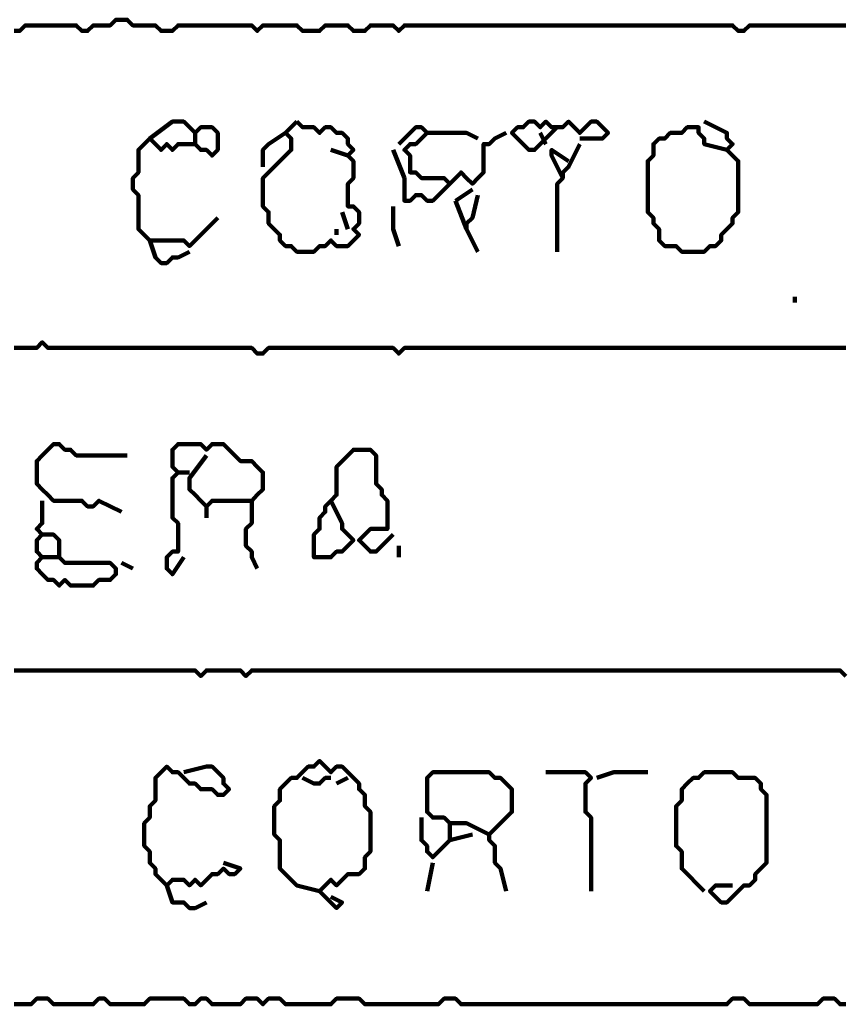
# Model space of a CAD drawing. Header units: metres. Extents: x 1959 to 4131, y 3282 to 4313.
# Tile 29 of 256: x 2129.05 to 2130.39, y 4294.15 to 4295.75. Entities that reach past the tile are written whole.
import ezdxf

# ---------------------------------------------------------------- set-up
doc = ezdxf.new("R2010")
doc.units = ezdxf.units.M
doc.layers.add('P', color=250, linetype='Continuous', lineweight=100)

msp = doc.modelspace()

# ---------------------------------------------------------------- linework, layer by layer
at = {"layer": 'P', "color": 0, "linetype": 'Continuous'}
for points in [[(2129.0415, 4295.7347), (2129.0507, 4295.7347), (2129.0599, 4295.7439), (2129.0692, 4295.7439), (2129.0784, 4295.7439), (2129.0876, 4295.7439), (2129.0968, 4295.7439), (2129.1061, 4295.7439), (2129.1153, 4295.7439), (2129.1245, 4295.7439), (2129.1338, 4295.7439), (2129.143, 4295.7439), (2129.1522, 4295.7347), (2129.1615, 4295.7347), (2129.1707, 4295.7439), (2129.1799, 4295.7439), (2129.1892, 4295.7439), (2129.1984, 4295.7439), (2129.2076, 4295.7531), (2129.2168, 4295.7531), (2129.2261, 4295.7531), (2129.2353, 4295.7439), (2129.2445, 4295.7439), (2129.2538, 4295.7439), (2129.263, 4295.7439), (2129.2722, 4295.7439), (2129.2815, 4295.7347), (2129.2907, 4295.7347), (2129.2999, 4295.7347), (2129.3092, 4295.7439), (2129.3184, 4295.7439), (2129.3276, 4295.7439), (2129.3368, 4295.7439), (2129.3461, 4295.7439), (2129.3553, 4295.7439), (2129.3645, 4295.7439), (2129.3738, 4295.7439), (2129.383, 4295.7439), (2129.3922, 4295.7439), (2129.4015, 4295.7439), (2129.4107, 4295.7439), (2129.4199, 4295.7439), (2129.4292, 4295.7439), (2129.4384, 4295.7347), (2129.4476, 4295.7439), (2129.4568, 4295.7439), (2129.4661, 4295.7439), (2129.4753, 4295.7439), (2129.4845, 4295.7439), (2129.4938, 4295.7439), (2129.503, 4295.7439), (2129.5122, 4295.7347), (2129.5215, 4295.7347), (2129.5307, 4295.7347), (2129.5399, 4295.7347), (2129.5492, 4295.7439), (2129.5584, 4295.7439), (2129.5676, 4295.7439), (2129.5768, 4295.7439), (2129.5861, 4295.7439), (2129.5953, 4295.7347), (2129.6045, 4295.7347), (2129.6138, 4295.7347), (2129.623, 4295.7439), (2129.6322, 4295.7439), (2129.6415, 4295.7439), (2129.6507, 4295.7439), (2129.6599, 4295.7439), (2129.6692, 4295.7347), (2129.6784, 4295.7439), (2129.6876, 4295.7439), (2129.6968, 4295.7439), (2129.7061, 4295.7439), (2129.7153, 4295.7439), (2129.7245, 4295.7439), (2129.7338, 4295.7439), (2129.743, 4295.7439), (2129.7522, 4295.7439), (2129.7615, 4295.7439), (2129.7707, 4295.7439), (2129.7799, 4295.7439), (2129.7892, 4295.7439), (2129.7984, 4295.7439), (2129.8076, 4295.7439), (2129.8168, 4295.7439), (2129.8261, 4295.7439), (2129.8353, 4295.7439), (2129.8445, 4295.7439), (2129.8538, 4295.7439), (2129.863, 4295.7439), (2129.8722, 4295.7439), (2129.8815, 4295.7439), (2129.8907, 4295.7439), (2129.8999, 4295.7439), (2129.9092, 4295.7439), (2129.9184, 4295.7439), (2129.9276, 4295.7439), (2129.9368, 4295.7439), (2129.9461, 4295.7439), (2129.9553, 4295.7439), (2129.9645, 4295.7439), (2129.9738, 4295.7439), (2129.983, 4295.7439), (2129.9922, 4295.7439), (2130.0015, 4295.7439), (2130.0107, 4295.7439), (2130.0199, 4295.7439), (2130.0292, 4295.7439), (2130.0384, 4295.7439), (2130.0476, 4295.7439), (2130.0568, 4295.7439), (2130.0661, 4295.7439), (2130.0753, 4295.7439), (2130.0845, 4295.7439), (2130.0938, 4295.7439), (2130.103, 4295.7439), (2130.1122, 4295.7439), (2130.1215, 4295.7439), (2130.1307, 4295.7439), (2130.1399, 4295.7439), (2130.1492, 4295.7439), (2130.1584, 4295.7439), (2130.1676, 4295.7439), (2130.1768, 4295.7439), (2130.1861, 4295.7439), (2130.1953, 4295.7439), (2130.2045, 4295.7439), (2130.2138, 4295.7439), (2130.223, 4295.7347), (2130.2322, 4295.7347), (2130.2415, 4295.7439), (2130.2507, 4295.7439), (2130.2599, 4295.7439), (2130.2692, 4295.7439), (2130.2784, 4295.7439), (2130.2876, 4295.7439), (2130.2968, 4295.7439), (2130.3061, 4295.7439), (2130.3153, 4295.7439), (2130.3245, 4295.7439), (2130.3338, 4295.7439), (2130.343, 4295.7439), (2130.3522, 4295.7439), (2130.3615, 4295.7439), (2130.3707, 4295.7439), (2130.3799, 4295.7439), (2130.3892, 4295.7439), (2130.3984, 4295.7439)], [(2129.263, 4295.5593), (2129.2999, 4295.587), (2129.3092, 4295.587), (2129.3184, 4295.587), (2129.3276, 4295.5778), (2129.3368, 4295.5685), (2129.3461, 4295.5778), (2129.3553, 4295.5778), (2129.3645, 4295.5778), (2129.3738, 4295.5685), (2129.3738, 4295.5593), (2129.3738, 4295.5501), (2129.3738, 4295.5408), (2129.3645, 4295.5316), (2129.3553, 4295.5408), (2129.3461, 4295.5408), (2129.3368, 4295.5501), (2129.3276, 4295.5501), (2129.3184, 4295.5501), (2129.3092, 4295.5501), (2129.2999, 4295.5408), (2129.2907, 4295.5501), (2129.2815, 4295.5408), (2129.2722, 4295.5501), (2129.263, 4295.5593), (2129.2538, 4295.5501), (2129.2445, 4295.5408), (2129.2445, 4295.5316), (2129.2445, 4295.5224), (2129.2445, 4295.5131), (2129.2445, 4295.5039), (2129.2353, 4295.4947), (2129.2353, 4295.4854), (2129.2353, 4295.4762), (2129.2445, 4295.467), (2129.2445, 4295.4578), (2129.2445, 4295.4485), (2129.2445, 4295.4393), (2129.2445, 4295.4301), (2129.2445, 4295.4208), (2129.2445, 4295.4116), (2129.2538, 4295.4024), (2129.263, 4295.3931), (2129.2722, 4295.3931), (2129.2815, 4295.3931), (2129.2907, 4295.3931), (2129.2999, 4295.3931), (2129.3092, 4295.3931), (2129.3184, 4295.3931), (2129.3276, 4295.3839), (2129.3368, 4295.3931), (2129.3461, 4295.4024), (2129.3738, 4295.4301)], [(2129.503, 4295.587), (2129.5122, 4295.5778), (2129.5215, 4295.5778), (2129.5307, 4295.5778), (2129.5399, 4295.5685), (2129.5492, 4295.5778), (2129.5584, 4295.5778), (2129.5676, 4295.5685), (2129.5768, 4295.5685), (2129.5861, 4295.5593), (2129.5861, 4295.5501), (2129.5953, 4295.5408), (2129.5861, 4295.5316), (2129.5953, 4295.5224), (2129.5953, 4295.5131), (2129.5953, 4295.5039), (2129.5953, 4295.4947), (2129.5861, 4295.4854), (2129.5861, 4295.4762), (2129.5861, 4295.467), (2129.5861, 4295.4578), (2129.5861, 4295.4485), (2129.5953, 4295.4485), (2129.6045, 4295.4393), (2129.6045, 4295.4301), (2129.6045, 4295.4208), (2129.5953, 4295.4116), (2129.6045, 4295.4024), (2129.5953, 4295.3931), (2129.5861, 4295.3839), (2129.5768, 4295.3839), (2129.5676, 4295.3839), (2129.5584, 4295.3931), (2129.5492, 4295.3839), (2129.5399, 4295.3839), (2129.5307, 4295.3747), (2129.5215, 4295.3747), (2129.5122, 4295.3747), (2129.503, 4295.3747), (2129.4938, 4295.3839), (2129.4845, 4295.3839), (2129.4753, 4295.3931), (2129.4753, 4295.4024), (2129.4661, 4295.4116), (2129.4568, 4295.4208), (2129.4568, 4295.4301), (2129.4568, 4295.4393), (2129.4476, 4295.4485), (2129.4476, 4295.4578), (2129.4476, 4295.467), (2129.4476, 4295.4762), (2129.4476, 4295.4854), (2129.4476, 4295.4947), (2129.4568, 4295.5039), (2129.4661, 4295.5131), (2129.4753, 4295.5224), (2129.4845, 4295.5316), (2129.4938, 4295.5408), (2129.4938, 4295.5501), (2129.4938, 4295.5593), (2129.4845, 4295.5685), (2129.503, 4295.587)], [(2129.9276, 4295.5778), (2129.8907, 4295.5408), (2129.8815, 4295.5408), (2129.8722, 4295.5501), (2129.863, 4295.5593), (2129.8538, 4295.5685), (2129.863, 4295.5778), (2129.8722, 4295.5778), (2129.8815, 4295.587), (2129.8907, 4295.587), (2129.8999, 4295.5778), (2129.9092, 4295.587), (2129.9184, 4295.5778), (2129.9276, 4295.5778), (2129.9368, 4295.5778), (2129.9461, 4295.587), (2129.9553, 4295.5778), (2129.9645, 4295.5685), (2129.9738, 4295.5778), (2129.983, 4295.587), (2129.9922, 4295.587), (2130.0015, 4295.5778), (2130.0107, 4295.5685), (2130.0015, 4295.5593), (2129.9645, 4295.5593)], [(2130.1676, 4295.587), (2130.2045, 4295.5685), (2130.2045, 4295.5593), (2130.2138, 4295.5501), (2130.2045, 4295.5408), (2130.2138, 4295.5316), (2130.223, 4295.5224), (2130.223, 4295.5131), (2130.223, 4295.5039), (2130.223, 4295.4947), (2130.223, 4295.4854), (2130.223, 4295.4762), (2130.223, 4295.467), (2130.223, 4295.4578), (2130.223, 4295.4485), (2130.223, 4295.4393), (2130.2138, 4295.4301), (2130.2138, 4295.4208), (2130.2045, 4295.4116), (2130.1953, 4295.4024), (2130.1953, 4295.3931), (2130.1861, 4295.3839), (2130.1768, 4295.3839), (2130.1676, 4295.3747), (2130.1584, 4295.3747), (2130.1492, 4295.3747), (2130.1399, 4295.3747), (2130.1307, 4295.3747), (2130.1215, 4295.3839), (2130.1122, 4295.3839), (2130.103, 4295.3839), (2130.0938, 4295.3931), (2130.0938, 4295.4024), (2130.0938, 4295.4116), (2130.0845, 4295.4208), (2130.0845, 4295.4301), (2130.0753, 4295.4393), (2130.0753, 4295.4485), (2130.0753, 4295.4578), (2130.0753, 4295.467), (2130.0753, 4295.4762), (2130.0753, 4295.4854), (2130.0753, 4295.4947), (2130.0753, 4295.5039), (2130.0753, 4295.5131), (2130.0753, 4295.5224), (2130.0845, 4295.5316), (2130.0845, 4295.5408), (2130.0845, 4295.5501), (2130.0938, 4295.5593), (2130.103, 4295.5593), (2130.1122, 4295.5685), (2130.1215, 4295.5685), (2130.1307, 4295.5685), (2130.1399, 4295.5778), (2130.1492, 4295.5778), (2130.1584, 4295.5778), (2130.1584, 4295.5685), (2130.1676, 4295.5593), (2130.1676, 4295.5501), (2130.2045, 4295.5408)], [(2129.3368, 4295.5685), (2129.3368, 4295.5501)], [(2129.4476, 4295.5131), (2129.4476, 4295.5408), (2129.4568, 4295.5501), (2129.4845, 4295.5685)], [(2129.6692, 4295.5501), (2129.6968, 4295.5778), (2129.7061, 4295.5778), (2129.7153, 4295.5685), (2129.7061, 4295.5593), (2129.6968, 4295.5501), (2129.6876, 4295.5501), (2129.6784, 4295.5408), (2129.6876, 4295.5316), (2129.6876, 4295.5224), (2129.6876, 4295.5131), (2129.6876, 4295.5039), (2129.6968, 4295.5039), (2129.7061, 4295.4947), (2129.7153, 4295.4947), (2129.7245, 4295.4947), (2129.7338, 4295.4947), (2129.743, 4295.4947), (2129.7522, 4295.4854), (2129.7615, 4295.4947), (2129.7707, 4295.5039), (2129.7799, 4295.4947), (2129.7892, 4295.4854), (2129.7984, 4295.4947), (2129.8076, 4295.5039), (2129.8076, 4295.5131), (2129.8076, 4295.5224), (2129.8076, 4295.5316), (2129.8076, 4295.5408), (2129.8076, 4295.5501), (2129.8168, 4295.5501), (2129.8261, 4295.5593), (2129.8445, 4295.5685)], [(2129.7153, 4295.5685), (2129.743, 4295.5685), (2129.7522, 4295.5685), (2129.7615, 4295.5685), (2129.7707, 4295.5685), (2129.7799, 4295.5685), (2129.7984, 4295.5593)], [(2129.8999, 4295.5685), (2129.9092, 4295.5501)], [(2129.9645, 4295.5501), (2129.9461, 4295.5131), (2129.9368, 4295.5039), (2129.9368, 4295.4947), (2129.9276, 4295.4854), (2129.9276, 4295.4762), (2129.9276, 4295.467), (2129.9276, 4295.4578), (2129.9276, 4295.4485), (2129.9276, 4295.4393), (2129.9276, 4295.4301), (2129.9276, 4295.4208), (2129.9276, 4295.3747)], [(2129.5584, 4295.5408), (2129.5861, 4295.5316)], [(2129.6599, 4295.5408), (2129.6784, 4295.4947)], [(2129.9461, 4295.5224), (2129.9184, 4295.5408), (2129.9184, 4295.5316), (2129.9368, 4295.4947)], [(2129.6784, 4295.4947), (2129.6784, 4295.4578), (2129.6876, 4295.4578), (2129.6968, 4295.467), (2129.7061, 4295.467), (2129.7153, 4295.4578), (2129.7245, 4295.4578), (2129.7338, 4295.467), (2129.7522, 4295.4854)], [(2129.7892, 4295.4762), (2129.7615, 4295.4578)], [(2129.7984, 4295.467), (2129.7892, 4295.4301), (2129.7799, 4295.4208), (2129.7799, 4295.4116), (2129.7984, 4295.3747)], [(2129.7615, 4295.4578), (2129.7799, 4295.4116)], [(2129.5768, 4295.4393), (2129.5861, 4295.4116)], [(2129.6599, 4295.4485), (2129.6599, 4295.4301), (2129.6599, 4295.4208), (2129.6599, 4295.4116), (2129.6692, 4295.3839)], [(2129.5676, 4295.4116), (2129.5676, 4295.4024)], [(2129.263, 4295.3931), (2129.2722, 4295.3654), (2129.2815, 4295.3562), (2129.2907, 4295.3562), (2129.2999, 4295.3654), (2129.3092, 4295.3654), (2129.3276, 4295.3747)], [(2130.3153, 4295.3008), (2130.3153, 4295.2916)], [(2129.0415, 4295.2178), (2129.0507, 4295.2178), (2129.0599, 4295.2178), (2129.0692, 4295.2178), (2129.0784, 4295.2178), (2129.0876, 4295.227), (2129.0968, 4295.2178), (2129.1061, 4295.2178), (2129.1153, 4295.2178), (2129.1245, 4295.2178), (2129.1338, 4295.2178), (2129.143, 4295.2178), (2129.1522, 4295.2178), (2129.1615, 4295.2178), (2129.1707, 4295.2178), (2129.1799, 4295.2178), (2129.1892, 4295.2178), (2129.1984, 4295.2178), (2129.2076, 4295.2178), (2129.2168, 4295.2178), (2129.2261, 4295.2178), (2129.2353, 4295.2178), (2129.2445, 4295.2178), (2129.2538, 4295.2178), (2129.263, 4295.2178), (2129.2722, 4295.2178), (2129.2815, 4295.2178), (2129.2907, 4295.2178), (2129.2999, 4295.2178), (2129.3092, 4295.2178), (2129.3184, 4295.2178), (2129.3276, 4295.2178), (2129.3368, 4295.2178), (2129.3461, 4295.2178), (2129.3553, 4295.2178), (2129.3645, 4295.2178), (2129.3738, 4295.2178), (2129.383, 4295.2178), (2129.3922, 4295.2178), (2129.4015, 4295.2178), (2129.4107, 4295.2178), (2129.4199, 4295.2178), (2129.4292, 4295.2178), (2129.4384, 4295.2085), (2129.4476, 4295.2085), (2129.4568, 4295.2178), (2129.4661, 4295.2178), (2129.4753, 4295.2178), (2129.4845, 4295.2178), (2129.4938, 4295.2178), (2129.503, 4295.2178), (2129.5122, 4295.2178), (2129.5215, 4295.2178), (2129.5307, 4295.2178), (2129.5399, 4295.2178), (2129.5492, 4295.2178), (2129.5584, 4295.2178), (2129.5676, 4295.2178), (2129.5768, 4295.2178), (2129.5861, 4295.2178), (2129.5953, 4295.2178), (2129.6045, 4295.2178), (2129.6138, 4295.2178), (2129.623, 4295.2178), (2129.6322, 4295.2178), (2129.6415, 4295.2178), (2129.6507, 4295.2178), (2129.6599, 4295.2178), (2129.6692, 4295.2085), (2129.6784, 4295.2178), (2129.6876, 4295.2178), (2129.6968, 4295.2178), (2129.7061, 4295.2178), (2129.7153, 4295.2178), (2129.7245, 4295.2178), (2129.7338, 4295.2178), (2129.743, 4295.2178), (2129.7522, 4295.2178), (2129.7615, 4295.2178), (2129.7707, 4295.2178), (2129.7799, 4295.2178), (2129.7892, 4295.2178), (2129.7984, 4295.2178), (2129.8076, 4295.2178), (2129.8168, 4295.2178), (2129.8261, 4295.2178), (2129.8353, 4295.2178), (2129.8445, 4295.2178), (2129.8538, 4295.2178), (2129.863, 4295.2178), (2129.8722, 4295.2178), (2129.8815, 4295.2178), (2129.8907, 4295.2178), (2129.8999, 4295.2178), (2129.9092, 4295.2178), (2129.9184, 4295.2178), (2129.9276, 4295.2178), (2129.9368, 4295.2178), (2129.9461, 4295.2178), (2129.9553, 4295.2178), (2129.9645, 4295.2178), (2129.9738, 4295.2178), (2129.983, 4295.2178), (2129.9922, 4295.2178), (2130.0015, 4295.2178), (2130.0107, 4295.2178), (2130.0199, 4295.2178), (2130.0292, 4295.2178), (2130.0384, 4295.2178), (2130.0476, 4295.2178), (2130.0568, 4295.2178), (2130.0661, 4295.2178), (2130.0753, 4295.2178), (2130.0845, 4295.2178), (2130.0938, 4295.2178), (2130.103, 4295.2178), (2130.1122, 4295.2178), (2130.1215, 4295.2178), (2130.1307, 4295.2178), (2130.1399, 4295.2178), (2130.1492, 4295.2178), (2130.1584, 4295.2178), (2130.1676, 4295.2178), (2130.1768, 4295.2178), (2130.1861, 4295.2178), (2130.1953, 4295.2178), (2130.2045, 4295.2178), (2130.2138, 4295.2178), (2130.223, 4295.2178), (2130.2322, 4295.2178), (2130.2415, 4295.2178), (2130.2507, 4295.2178), (2130.2599, 4295.2178), (2130.2692, 4295.2178), (2130.2784, 4295.2178), (2130.2876, 4295.2178), (2130.2968, 4295.2178), (2130.3061, 4295.2178), (2130.3153, 4295.2178), (2130.3245, 4295.2178), (2130.3338, 4295.2178), (2130.343, 4295.2178), (2130.3522, 4295.2178), (2130.3615, 4295.2178), (2130.3707, 4295.2178), (2130.3799, 4295.2178), (2130.3892, 4295.2178), (2130.3984, 4295.2178)], [(2129.2168, 4294.9501), (2129.1799, 4294.9685), (2129.1707, 4294.9593), (2129.1615, 4294.9593), (2129.1522, 4294.9685), (2129.143, 4294.9685), (2129.1338, 4294.9685), (2129.1245, 4294.9685), (2129.1153, 4294.9685), (2129.1061, 4294.9685), (2129.0968, 4294.9778), (2129.0876, 4294.987), (2129.0784, 4294.9962), (2129.0784, 4295.0054), (2129.0784, 4295.0147), (2129.0784, 4295.0239), (2129.0784, 4295.0331), (2129.0876, 4295.0424), (2129.0968, 4295.0516), (2129.1061, 4295.0608), (2129.1153, 4295.0608), (2129.1245, 4295.0516), (2129.1338, 4295.0516), (2129.143, 4295.0424), (2129.1522, 4295.0424), (2129.1615, 4295.0424), (2129.1707, 4295.0424), (2129.1799, 4295.0424), (2129.2261, 4295.0424)], [(2129.3184, 4294.8762), (2129.2999, 4294.8485), (2129.2907, 4294.8578), (2129.2907, 4294.867), (2129.2907, 4294.8762), (2129.2999, 4294.8854), (2129.3092, 4294.8854), (2129.3092, 4294.8947), (2129.3092, 4294.9039), (2129.3092, 4294.9131), (2129.3092, 4294.9224), (2129.3092, 4294.9316), (2129.2999, 4294.9408), (2129.2999, 4294.9501), (2129.2999, 4294.9593), (2129.2999, 4294.9685), (2129.2999, 4294.9778), (2129.2999, 4294.987), (2129.2999, 4294.9962), (2129.2999, 4295.0054), (2129.3092, 4295.0147), (2129.2999, 4295.0239), (2129.2999, 4295.0331), (2129.2999, 4295.0424), (2129.2999, 4295.0516), (2129.3092, 4295.0608), (2129.3184, 4295.0608), (2129.3276, 4295.0608), (2129.3368, 4295.0608), (2129.3461, 4295.0608), (2129.3553, 4295.0516), (2129.3645, 4295.0608), (2129.3738, 4295.0608), (2129.383, 4295.0608), (2129.3922, 4295.0516), (2129.4015, 4295.0424), (2129.4107, 4295.0331), (2129.4199, 4295.0331), (2129.4292, 4295.0331), (2129.4384, 4295.0239), (2129.4476, 4295.0147), (2129.4476, 4295.0054), (2129.4476, 4294.9962), (2129.4476, 4294.987), (2129.4384, 4294.9778), (2129.4292, 4294.9685), (2129.4292, 4294.9593), (2129.4292, 4294.9501), (2129.4292, 4294.9408), (2129.4292, 4294.9316), (2129.4199, 4294.9224), (2129.4199, 4294.9131), (2129.4199, 4294.9039), (2129.4199, 4294.8947), (2129.4292, 4294.8854), (2129.4292, 4294.8762), (2129.4384, 4294.8578)], [(2129.5584, 4294.9685), (2129.5768, 4294.9316), (2129.5768, 4294.9224), (2129.5861, 4294.9131), (2129.5953, 4294.9039), (2129.5861, 4294.8947), (2129.5768, 4294.8854), (2129.5676, 4294.8854), (2129.5584, 4294.8762), (2129.5492, 4294.8762), (2129.5399, 4294.8762), (2129.5307, 4294.8762), (2129.5307, 4294.8854), (2129.5307, 4294.8947), (2129.5307, 4294.9039), (2129.5307, 4294.9131), (2129.5399, 4294.9224), (2129.5399, 4294.9316), (2129.5399, 4294.9408), (2129.5492, 4294.9501), (2129.5492, 4294.9593), (2129.5584, 4294.9685), (2129.5676, 4294.9778), (2129.5676, 4294.987), (2129.5676, 4294.9962), (2129.5676, 4295.0054), (2129.5676, 4295.0147), (2129.5676, 4295.0239), (2129.5768, 4295.0331), (2129.5861, 4295.0424), (2129.5953, 4295.0516), (2129.6045, 4295.0516), (2129.6138, 4295.0516), (2129.623, 4295.0516), (2129.6322, 4295.0424), (2129.6322, 4295.0331), (2129.6322, 4295.0239), (2129.6322, 4295.0147), (2129.6322, 4295.0054), (2129.6322, 4294.9962), (2129.6415, 4294.987), (2129.6415, 4294.9778), (2129.6507, 4294.9685), (2129.6507, 4294.9593), (2129.6507, 4294.9501), (2129.6507, 4294.9408), (2129.6507, 4294.9316), (2129.6507, 4294.9224), (2129.6415, 4294.9224), (2129.6322, 4294.9224), (2129.623, 4294.9224), (2129.6138, 4294.9131), (2129.6045, 4294.9039), (2129.6138, 4294.8947), (2129.623, 4294.8854), (2129.6322, 4294.8854), (2129.6599, 4294.9131)], [(2129.3553, 4295.0424), (2129.3276, 4295.0054), (2129.3276, 4294.9962), (2129.3276, 4294.987), (2129.3368, 4294.9778), (2129.3461, 4294.9685), (2129.3553, 4294.9593), (2129.3645, 4294.9685), (2129.3738, 4294.9685), (2129.383, 4294.9685), (2129.3922, 4294.9685), (2129.4015, 4294.9685), (2129.4292, 4294.9685)], [(2129.3092, 4295.0147), (2129.3276, 4295.0147)], [(2129.0876, 4294.9685), (2129.0876, 4294.9316), (2129.0784, 4294.9224), (2129.0876, 4294.9131), (2129.0784, 4294.9039), (2129.0784, 4294.8947), (2129.0784, 4294.8854), (2129.0876, 4294.8762), (2129.0784, 4294.867), (2129.0784, 4294.8578), (2129.0876, 4294.8485), (2129.0968, 4294.8393), (2129.1061, 4294.8393), (2129.1153, 4294.8301), (2129.1245, 4294.8393), (2129.1338, 4294.8301), (2129.143, 4294.8301), (2129.1522, 4294.8301), (2129.1615, 4294.8301), (2129.1707, 4294.8301), (2129.1799, 4294.8393), (2129.1892, 4294.8393), (2129.1984, 4294.8393), (2129.2076, 4294.8485), (2129.2076, 4294.8578), (2129.1984, 4294.867), (2129.1892, 4294.867), (2129.1799, 4294.867), (2129.1707, 4294.867), (2129.1615, 4294.867), (2129.1522, 4294.867), (2129.143, 4294.867), (2129.1338, 4294.867), (2129.1245, 4294.867), (2129.1153, 4294.8762), (2129.1061, 4294.8762), (2129.0876, 4294.8762)], [(2129.3553, 4294.9593), (2129.3553, 4294.9408)], [(2129.0876, 4294.9131), (2129.1061, 4294.9131), (2129.1153, 4294.9039), (2129.1153, 4294.8947), (2129.1153, 4294.8762)], [(2129.6692, 4294.8947), (2129.6692, 4294.8762)], [(2129.2168, 4294.867), (2129.2353, 4294.8578)], [(2129.0415, 4294.6916), (2129.0507, 4294.6916), (2129.0599, 4294.6916), (2129.0692, 4294.6916), (2129.0784, 4294.6916), (2129.0876, 4294.6916), (2129.0968, 4294.6916), (2129.1061, 4294.6916), (2129.1153, 4294.6916), (2129.1245, 4294.6916), (2129.1338, 4294.6916), (2129.143, 4294.6916), (2129.1522, 4294.6916), (2129.1615, 4294.6916), (2129.1707, 4294.6916), (2129.1799, 4294.6916), (2129.1892, 4294.6916), (2129.1984, 4294.6916), (2129.2076, 4294.6916), (2129.2168, 4294.6916), (2129.2261, 4294.6916), (2129.2353, 4294.6916), (2129.2445, 4294.6916), (2129.2538, 4294.6916), (2129.263, 4294.6916), (2129.2722, 4294.6916), (2129.2815, 4294.6916), (2129.2907, 4294.6916), (2129.2999, 4294.6916), (2129.3092, 4294.6916), (2129.3184, 4294.6916), (2129.3276, 4294.6916), (2129.3368, 4294.6916), (2129.3461, 4294.6824), (2129.3553, 4294.6916), (2129.3645, 4294.6916), (2129.3738, 4294.6916), (2129.383, 4294.6916), (2129.3922, 4294.6916), (2129.4015, 4294.6916), (2129.4107, 4294.6916), (2129.4199, 4294.6824), (2129.4292, 4294.6916), (2129.4384, 4294.6916), (2129.4476, 4294.6916), (2129.4568, 4294.6916), (2129.4661, 4294.6916), (2129.4753, 4294.6916), (2129.4845, 4294.6916), (2129.4938, 4294.6916), (2129.503, 4294.6916), (2129.5122, 4294.6916), (2129.5215, 4294.6916), (2129.5307, 4294.6916), (2129.5399, 4294.6916), (2129.5492, 4294.6916), (2129.5584, 4294.6916), (2129.5676, 4294.6916), (2129.5768, 4294.6916), (2129.5861, 4294.6916), (2129.5953, 4294.6916), (2129.6045, 4294.6916), (2129.6138, 4294.6916), (2129.623, 4294.6916), (2129.6322, 4294.6916), (2129.6415, 4294.6916), (2129.6507, 4294.6916), (2129.6599, 4294.6916), (2129.6692, 4294.6916), (2129.6784, 4294.6916), (2129.6876, 4294.6916), (2129.6968, 4294.6916), (2129.7061, 4294.6916), (2129.7153, 4294.6916), (2129.7245, 4294.6916), (2129.7338, 4294.6916), (2129.743, 4294.6916), (2129.7522, 4294.6916), (2129.7615, 4294.6916), (2129.7707, 4294.6916), (2129.7799, 4294.6916), (2129.7892, 4294.6916), (2129.7984, 4294.6916), (2129.8076, 4294.6916), (2129.8168, 4294.6916), (2129.8261, 4294.6916), (2129.8353, 4294.6916), (2129.8445, 4294.6916), (2129.8538, 4294.6916), (2129.863, 4294.6916), (2129.8722, 4294.6916), (2129.8815, 4294.6916), (2129.8907, 4294.6916), (2129.8999, 4294.6916), (2129.9092, 4294.6916), (2129.9184, 4294.6916), (2129.9276, 4294.6916), (2129.9368, 4294.6916), (2129.9461, 4294.6916), (2129.9553, 4294.6916), (2129.9645, 4294.6916), (2129.9738, 4294.6916), (2129.983, 4294.6916), (2129.9922, 4294.6916), (2130.0015, 4294.6916), (2130.0107, 4294.6916), (2130.0199, 4294.6916), (2130.0292, 4294.6916), (2130.0384, 4294.6916), (2130.0476, 4294.6916), (2130.0568, 4294.6916), (2130.0661, 4294.6916), (2130.0753, 4294.6916), (2130.0845, 4294.6916), (2130.0938, 4294.6916), (2130.103, 4294.6916), (2130.1122, 4294.6916), (2130.1215, 4294.6916), (2130.1307, 4294.6916), (2130.1399, 4294.6916), (2130.1492, 4294.6916), (2130.1584, 4294.6916), (2130.1676, 4294.6916), (2130.1768, 4294.6916), (2130.1861, 4294.6916), (2130.1953, 4294.6916), (2130.2045, 4294.6916), (2130.2138, 4294.6916), (2130.223, 4294.6916), (2130.2322, 4294.6916), (2130.2415, 4294.6916), (2130.2507, 4294.6916), (2130.2599, 4294.6916), (2130.2692, 4294.6916), (2130.2784, 4294.6916), (2130.2876, 4294.6916), (2130.2968, 4294.6916), (2130.3061, 4294.6916), (2130.3153, 4294.6916), (2130.3245, 4294.6916), (2130.3338, 4294.6916), (2130.343, 4294.6916), (2130.3522, 4294.6916), (2130.3615, 4294.6916), (2130.3707, 4294.6916), (2130.3799, 4294.6916), (2130.3892, 4294.6916), (2130.3984, 4294.6824)], [(2129.3184, 4294.5254), (2129.3553, 4294.5347), (2129.3645, 4294.5347), (2129.3738, 4294.5254), (2129.383, 4294.5162), (2129.383, 4294.507), (2129.3922, 4294.4978), (2129.383, 4294.4885), (2129.3738, 4294.4885), (2129.3645, 4294.4978), (2129.3553, 4294.4978), (2129.3461, 4294.4978), (2129.3368, 4294.507), (2129.3276, 4294.507), (2129.3184, 4294.5162), (2129.3092, 4294.5254), (2129.2999, 4294.5254), (2129.2907, 4294.5347), (2129.2815, 4294.5254), (2129.2722, 4294.5162), (2129.2722, 4294.507), (2129.2722, 4294.4978), (2129.2722, 4294.4885), (2129.2722, 4294.4793), (2129.263, 4294.4701), (2129.263, 4294.4608), (2129.263, 4294.4516), (2129.2538, 4294.4424), (2129.2538, 4294.4331), (2129.2538, 4294.4239), (2129.2538, 4294.4147), (2129.2538, 4294.4054), (2129.263, 4294.3962), (2129.263, 4294.387), (2129.263, 4294.3778), (2129.2722, 4294.3685), (2129.2722, 4294.3593), (2129.2815, 4294.3501), (2129.2907, 4294.3408), (2129.2999, 4294.3501), (2129.3092, 4294.3501), (2129.3184, 4294.3501), (2129.3276, 4294.3408), (2129.3368, 4294.3501), (2129.3461, 4294.3408), (2129.3553, 4294.3501), (2129.3645, 4294.3593), (2129.3738, 4294.3593), (2129.383, 4294.3685), (2129.3922, 4294.3593), (2129.4015, 4294.3593), (2129.4107, 4294.3685), (2129.383, 4294.3778)], [(2129.5399, 4294.3316), (2129.503, 4294.3408), (2129.4938, 4294.3501), (2129.4845, 4294.3593), (2129.4753, 4294.3685), (2129.4753, 4294.3778), (2129.4753, 4294.387), (2129.4753, 4294.3962), (2129.4753, 4294.4054), (2129.4753, 4294.4147), (2129.4661, 4294.4239), (2129.4661, 4294.4331), (2129.4661, 4294.4424), (2129.4661, 4294.4516), (2129.4661, 4294.4608), (2129.4661, 4294.4701), (2129.4753, 4294.4793), (2129.4753, 4294.4885), (2129.4753, 4294.4978), (2129.4845, 4294.507), (2129.4938, 4294.5162), (2129.503, 4294.5162), (2129.5122, 4294.5254), (2129.5215, 4294.5347), (2129.5307, 4294.5347), (2129.5399, 4294.5439), (2129.5492, 4294.5347), (2129.5584, 4294.5254), (2129.5676, 4294.5347), (2129.5768, 4294.5347), (2129.5861, 4294.5254), (2129.5953, 4294.5162), (2129.6045, 4294.507), (2129.6045, 4294.4978), (2129.6138, 4294.4885), (2129.6138, 4294.4793), (2129.6138, 4294.4701), (2129.623, 4294.4608), (2129.623, 4294.4516), (2129.623, 4294.4424), (2129.623, 4294.4331), (2129.623, 4294.4239), (2129.623, 4294.4147), (2129.623, 4294.4054), (2129.623, 4294.3962), (2129.6138, 4294.387), (2129.6138, 4294.3778), (2129.6138, 4294.3685), (2129.6045, 4294.3593), (2129.5953, 4294.3593), (2129.5861, 4294.3593), (2129.5768, 4294.3501), (2129.5676, 4294.3408), (2129.5584, 4294.3501), (2129.5492, 4294.3408), (2129.5399, 4294.3316), (2129.5492, 4294.3224), (2129.5584, 4294.3131), (2129.5676, 4294.3039), (2129.5768, 4294.3131), (2129.5584, 4294.3224)], [(2129.8168, 4294.4239), (2129.7799, 4294.4424), (2129.7707, 4294.4424), (2129.7615, 4294.4424), (2129.7522, 4294.4424), (2129.743, 4294.4516), (2129.7338, 4294.4516), (2129.7245, 4294.4516), (2129.7153, 4294.4608), (2129.7153, 4294.4701), (2129.7153, 4294.4793), (2129.7153, 4294.4885), (2129.7153, 4294.4978), (2129.7153, 4294.507), (2129.7153, 4294.5162), (2129.7245, 4294.5254), (2129.7338, 4294.5254), (2129.743, 4294.5254), (2129.7522, 4294.5254), (2129.7615, 4294.5254), (2129.7707, 4294.5254), (2129.7799, 4294.5254), (2129.7892, 4294.5254), (2129.7984, 4294.5254), (2129.8076, 4294.5254), (2129.8168, 4294.5254), (2129.8261, 4294.5162), (2129.8353, 4294.5162), (2129.8445, 4294.507), (2129.8538, 4294.4978), (2129.8538, 4294.4885), (2129.8538, 4294.4793), (2129.8538, 4294.4701), (2129.8538, 4294.4608), (2129.8445, 4294.4516), (2129.8353, 4294.4424), (2129.8261, 4294.4331), (2129.8168, 4294.4239), (2129.8168, 4294.4147), (2129.8261, 4294.4054), (2129.8261, 4294.3962), (2129.8261, 4294.387), (2129.8261, 4294.3778), (2129.8353, 4294.3685), (2129.8445, 4294.3316)], [(2129.9092, 4294.5254), (2129.9461, 4294.5254), (2129.9553, 4294.5254), (2129.9645, 4294.5254), (2129.9738, 4294.5254), (2129.983, 4294.5162), (2129.9738, 4294.507), (2129.9738, 4294.4978), (2129.9738, 4294.4885), (2129.9738, 4294.4793), (2129.9738, 4294.4701), (2129.9738, 4294.4608), (2129.983, 4294.4516), (2129.983, 4294.4424), (2129.983, 4294.4331), (2129.983, 4294.4239), (2129.983, 4294.4147), (2129.983, 4294.4054), (2129.983, 4294.3962), (2129.983, 4294.387), (2129.983, 4294.3778), (2129.983, 4294.3685), (2129.983, 4294.3593), (2129.983, 4294.3501), (2129.983, 4294.3316)], [(2129.9922, 4294.5162), (2130.0199, 4294.5254), (2130.0292, 4294.5254), (2130.0384, 4294.5254), (2130.0476, 4294.5254), (2130.0568, 4294.5254), (2130.0753, 4294.5254)], [(2130.1676, 4294.3316), (2130.1307, 4294.3685), (2130.1307, 4294.3778), (2130.1307, 4294.387), (2130.1307, 4294.3962), (2130.1215, 4294.4054), (2130.1215, 4294.4147), (2130.1215, 4294.4239), (2130.1215, 4294.4331), (2130.1215, 4294.4424), (2130.1215, 4294.4516), (2130.1215, 4294.4608), (2130.1215, 4294.4701), (2130.1307, 4294.4793), (2130.1307, 4294.4885), (2130.1307, 4294.4978), (2130.1399, 4294.507), (2130.1492, 4294.5162), (2130.1584, 4294.5162), (2130.1676, 4294.5254), (2130.1768, 4294.5254), (2130.1861, 4294.5254), (2130.1953, 4294.5254), (2130.2045, 4294.5254), (2130.2138, 4294.5254), (2130.223, 4294.5162), (2130.2322, 4294.5162), (2130.2415, 4294.5162), (2130.2507, 4294.5162), (2130.2599, 4294.507), (2130.2599, 4294.4978), (2130.2692, 4294.4885), (2130.2692, 4294.4793), (2130.2692, 4294.4701), (2130.2692, 4294.4608), (2130.2692, 4294.4516), (2130.2692, 4294.4424), (2130.2692, 4294.4331), (2130.2692, 4294.4239), (2130.2692, 4294.4147), (2130.2692, 4294.4054), (2130.2692, 4294.3962), (2130.2692, 4294.387), (2130.2692, 4294.3778), (2130.2599, 4294.3685), (2130.2507, 4294.3593), (2130.2507, 4294.3501), (2130.2415, 4294.3408), (2130.2322, 4294.3408), (2130.223, 4294.3316), (2130.2138, 4294.3224), (2130.2045, 4294.3131), (2130.1953, 4294.3131), (2130.1861, 4294.3224), (2130.1768, 4294.3316), (2130.1861, 4294.3408), (2130.2138, 4294.3408)], [(2129.5584, 4294.5162), (2129.5492, 4294.5162), (2129.5399, 4294.507), (2129.5307, 4294.507), (2129.5122, 4294.5162)], [(2129.5676, 4294.507), (2129.5861, 4294.5162)], [(2129.7061, 4294.4516), (2129.7061, 4294.4147), (2129.7153, 4294.4054), (2129.7153, 4294.3962), (2129.7245, 4294.387), (2129.7338, 4294.3962), (2129.743, 4294.4054), (2129.7522, 4294.4147), (2129.7522, 4294.4424)], [(2129.7522, 4294.4147), (2129.7892, 4294.4239)], [(2129.7245, 4294.3778), (2129.7153, 4294.3316)], [(2129.2907, 4294.3408), (2129.2999, 4294.3131), (2129.3092, 4294.3131), (2129.3184, 4294.3131), (2129.3276, 4294.3039), (2129.3368, 4294.3039), (2129.3553, 4294.3131)], [(2129.0415, 4294.147), (2129.0507, 4294.147), (2129.0599, 4294.147), (2129.0692, 4294.147), (2129.0784, 4294.1562), (2129.0876, 4294.1562), (2129.0968, 4294.1562), (2129.1061, 4294.147), (2129.1153, 4294.147), (2129.1245, 4294.147), (2129.1338, 4294.147), (2129.143, 4294.147), (2129.1522, 4294.147), (2129.1615, 4294.147), (2129.1707, 4294.147), (2129.1799, 4294.1562), (2129.1892, 4294.1562), (2129.1984, 4294.147), (2129.2076, 4294.147), (2129.2168, 4294.147), (2129.2261, 4294.147), (2129.2353, 4294.147), (2129.2445, 4294.147), (2129.2538, 4294.147), (2129.263, 4294.1562), (2129.2722, 4294.1562), (2129.2815, 4294.1562), (2129.2907, 4294.1562), (2129.2999, 4294.1562), (2129.3092, 4294.1562), (2129.3184, 4294.1562), (2129.3276, 4294.147), (2129.3368, 4294.147), (2129.3461, 4294.1562), (2129.3553, 4294.1562), (2129.3645, 4294.147), (2129.3738, 4294.147), (2129.383, 4294.147), (2129.3922, 4294.147), (2129.4015, 4294.147), (2129.4107, 4294.147), (2129.4199, 4294.1562), (2129.4292, 4294.1562), (2129.4384, 4294.1562), (2129.4476, 4294.147), (2129.4568, 4294.1562), (2129.4661, 4294.1562), (2129.4753, 4294.1562), (2129.4845, 4294.147), (2129.4938, 4294.147), (2129.503, 4294.147), (2129.5122, 4294.147), (2129.5215, 4294.147), (2129.5307, 4294.147), (2129.5399, 4294.147), (2129.5492, 4294.147), (2129.5584, 4294.147), (2129.5676, 4294.1562), (2129.5768, 4294.1562), (2129.5861, 4294.1562), (2129.5953, 4294.1562), (2129.6045, 4294.1562), (2129.6138, 4294.147), (2129.623, 4294.147), (2129.6322, 4294.147), (2129.6415, 4294.147), (2129.6507, 4294.147), (2129.6599, 4294.147), (2129.6692, 4294.147), (2129.6784, 4294.147), (2129.6876, 4294.147), (2129.6968, 4294.147), (2129.7061, 4294.147), (2129.7153, 4294.147), (2129.7245, 4294.147), (2129.7338, 4294.147), (2129.743, 4294.1562), (2129.7522, 4294.1562), (2129.7615, 4294.1562), (2129.7707, 4294.147), (2129.7799, 4294.147), (2129.7892, 4294.147), (2129.7984, 4294.147), (2129.8076, 4294.147), (2129.8168, 4294.147), (2129.8261, 4294.147), (2129.8353, 4294.147), (2129.8445, 4294.147), (2129.8538, 4294.147), (2129.863, 4294.147), (2129.8722, 4294.147), (2129.8815, 4294.147), (2129.8907, 4294.147), (2129.8999, 4294.147), (2129.9092, 4294.147), (2129.9184, 4294.147), (2129.9276, 4294.147), (2129.9368, 4294.147), (2129.9461, 4294.147), (2129.9553, 4294.147), (2129.9645, 4294.147), (2129.9738, 4294.147), (2129.983, 4294.147), (2129.9922, 4294.147), (2130.0015, 4294.147), (2130.0107, 4294.147), (2130.0199, 4294.147), (2130.0292, 4294.147), (2130.0384, 4294.147), (2130.0476, 4294.147), (2130.0568, 4294.147), (2130.0661, 4294.147), (2130.0753, 4294.147), (2130.0845, 4294.147), (2130.0938, 4294.147), (2130.103, 4294.147), (2130.1122, 4294.147), (2130.1215, 4294.147), (2130.1307, 4294.147), (2130.1399, 4294.147), (2130.1492, 4294.147), (2130.1584, 4294.147), (2130.1676, 4294.147), (2130.1768, 4294.147), (2130.1861, 4294.147), (2130.1953, 4294.147), (2130.2045, 4294.147), (2130.2138, 4294.1562), (2130.223, 4294.1562), (2130.2322, 4294.1562), (2130.2415, 4294.147), (2130.2507, 4294.147), (2130.2599, 4294.147), (2130.2692, 4294.147), (2130.2784, 4294.147), (2130.2876, 4294.147), (2130.2968, 4294.147), (2130.3061, 4294.147), (2130.3153, 4294.147), (2130.3245, 4294.147), (2130.3338, 4294.147), (2130.343, 4294.147), (2130.3522, 4294.147), (2130.3615, 4294.1562), (2130.3707, 4294.1562), (2130.3799, 4294.1562), (2130.3892, 4294.147), (2130.3984, 4294.147)]]:
    msp.add_lwpolyline(points, dxfattribs=at)

doc.saveas('drawing.dxf')
